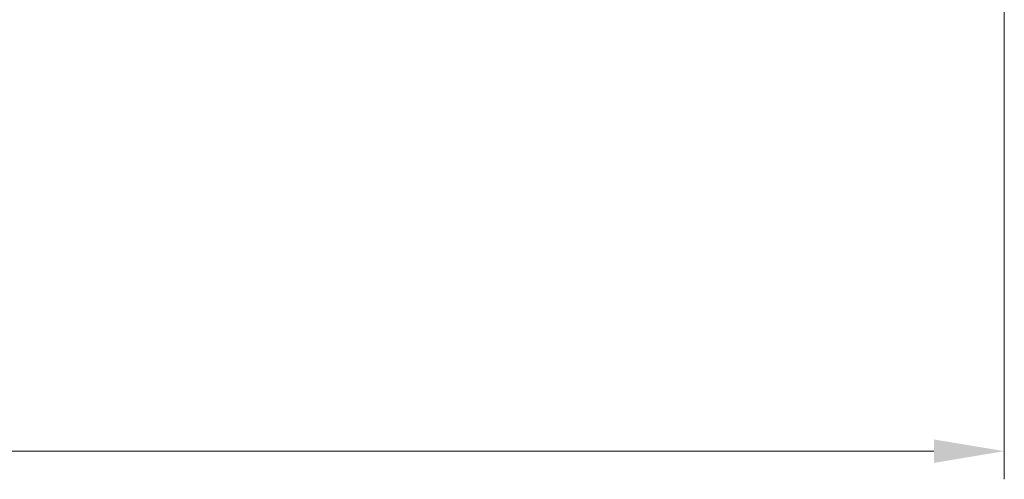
# Model space of a CAD drawing. Header units: millimetres. Extents: x 399 to 6233, y -1870 to 1602.
# Tile 234 of 256: x 6075 to 6110, y -551 to -534. Entities that reach past the tile are written whole.
import ezdxf

# ---------------------------------------------------------------- set-up
doc = ezdxf.new("R2010")
doc.units = ezdxf.units.MM
doc.layers.add('AM_5', color=3, linetype='Continuous', lineweight=25)
doc.styles.add('尺寸標註', font='romans.shx', dxfattribs={"bigfont": 'CHINESET.SHX'})
doc.dimstyles.new('CNS1$0', dxfattribs={"dimtxt": 2.5, "dimasz": 2.5, "dimexe": 1, "dimexo": 1, "dimgap": 1.5, "dimtad": 1, "dimtoh": 1, "dimdec": 1, "dimdsep": 46, "dimtxsty": '尺寸標註', "dimcen": 0, "dimclrd": 2, "dimclre": 2, "dimclrt": 1, "dimadec": 0, "dimazin": 2, "dimtp": 0.1, "dimtm": 0.1, "dimtfac": 0.71, "dimtdec": 1, "dimtmove": 0, "dimatfit": 0, "dimfxl": 0, "dimlwd": 13, "dimlwe": 13, "dimarcsym": 0})

# ---------------------------------------------------------------- blocks, each defined once
blk = doc.blocks.new('*D346')
at = {"layer": 'AM_5', "color": 2, "lineweight": 13}
for p, q in [((6110.218, -518.066), (6110.218, -550.64)), ((5949.518, -534.298), (5949.518, -550.64)), ((6107.718, -549.64), (5952.018, -549.64))]:
    blk.add_line(p, q, dxfattribs=at)
at = {"layer": 'AM_5', "color": 2, "lineweight": -2}
for points in [[(5952.018, -549.224), (5952.018, -550.057), (5949.518, -549.64)], [(6107.718, -549.224), (6107.718, -550.057), (6110.218, -549.64)]]:
    blk.add_solid(points, dxfattribs=at)
at = {"layer": 'Defpoints', "color": 0, "lineweight": -2}
for p in [(6110.218, -517.066), (5949.518, -533.298), (5949.518, -549.64)]:
    blk.add_point(p, dxfattribs=at)
at = {"layer": 'AM_5', "color": 1, "insert": (6037.096, -546.89), "char_height": 2.5, "attachment_point": 5, "style": '尺寸標註'}
blk.add_mtext('160.7', dxfattribs=at)

msp = doc.modelspace()

# ---------------------------------------------------------------- dimensions: what is measured, and where the dimension line sits
at = {"layer": 'AM_5'}
dim = msp.add_linear_dim(base=(5949.518, -549.64), p1=(6110.218, -517.066), p2=(5949.518, -533.298), dimstyle='CNS1$0', override={"dimfxl": 4, "dimarcsym": 1}, dxfattribs=at)
dim.commit()
dim.dimension.update_dxf_attribs({"geometry": '*D346', "text_midpoint": (6037.096, -549.64), "dimtype": 160})

doc.saveas('drawing.dxf')
